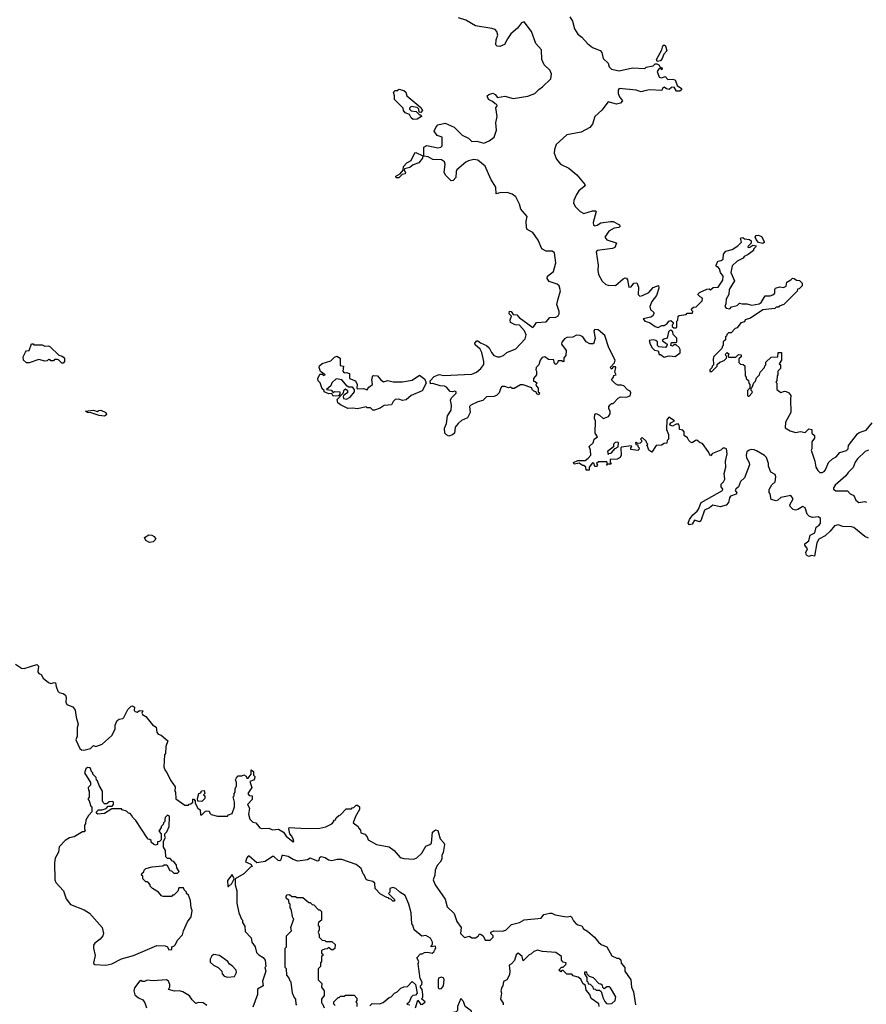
# Model space of a CAD drawing. Extents: x 2640764 to 2777785, y 718840 to 815082.
# Tile 99 of 148: x 2712898 to 2719857, y 789984 to 798071. Entities that reach past the tile are written whole.
import ezdxf

# ---------------------------------------------------------------- set-up
doc = ezdxf.new("R2010")
doc.units = 0

msp = doc.modelspace()

# ---------------------------------------------------------------- linework, layer by layer
at = {"layer": '0CON10XD'}
for points in [[(2717419.1, 798095), (2717440.5, 798060.5), (2717459.1, 797995), (2717485, 797952.5), (2717518.8, 797928.8), (2717565.6, 797875), (2717605, 797843.8), (2717669.5, 797819.5), (2717682, 797802), (2717695, 797753.3), (2717734, 797715), (2717743.1, 797685), (2717761.2, 797665), (2717825, 797652), (2717935, 797676.7), (2718035, 797670), (2718048.3, 797681.7), (2718105, 797693.3), (2718121.7, 797708.3), (2718135, 797710), (2718150, 797700), (2718161.7, 797681.7), (2718180, 797675), (2718175, 797660), (2718168.3, 797668.3), (2718155, 797670), (2718138.8, 797645), (2718155, 797600), (2718173, 797593), (2718203.3, 797603.3), (2718225, 797580), (2718265, 797582.5), (2718286.4, 797576.4), (2718301.7, 797531.7), (2718337.5, 797505), (2718337.5, 797495), (2718325, 797483.8), (2718297.5, 797485), (2718277.5, 797517.5), (2718255, 797513.8), (2718235, 797497.5), (2718213.5, 797503.5), (2718195, 797517.5), (2718185, 797512.5), (2718175, 797490), (2718075.8, 797494.2), (2718035, 797485.7), (2718005, 797480), (2717965, 797492.5), (2717825, 797505.7), (2717817, 797493), (2717817.5, 797465), (2717827.7, 797437.7), (2717852.5, 797405), (2717837.5, 797385), (2717802.7, 797377.3), (2717734.7, 797395.3), (2717683.2, 797326.8), (2717626.4, 797275), (2717605.9, 797214.1), (2717584.8, 797185.2), (2717513, 797147), (2717394.3, 797125), (2717308.8, 797045), (2717294.6, 797005), (2717291.5, 796975), (2717310, 796925), (2717342.9, 796885), (2717412.6, 796852.6), (2717478.1, 796798.1), (2717545.8, 796715.8), (2717538.9, 796701.1), (2717494.4, 796665), (2717474.5, 796635), (2717453.5, 796585), (2717451.1, 796565), (2717465.8, 796535), (2717505.7, 796495), (2717535, 796479.4), (2717605, 796502.5), (2717632.5, 796502.5), (2717636.7, 796495), (2717612.2, 796405), (2717614.5, 796384.5), (2717625, 796378), (2717645, 796382.9), (2717675, 796401.9), (2717755, 796414), (2717775, 796413.8), (2717827.5, 796385), (2717832.5, 796375), (2717822.5, 796365), (2717785, 796358), (2717741.2, 796335), (2717706.7, 796285), (2717725, 796264.2), (2717799.3, 796239.3), (2717802.5, 796235), (2717790, 796200), (2717769.4, 796190.6), (2717645, 796176), (2717636.2, 796165), (2717651.9, 796055), (2717648.9, 796015), (2717655, 795977.5), (2717685, 795924.2), (2717715.6, 795895.6), (2717735, 795889.4), (2717795, 795887.5), (2717857.7, 795942.3), (2717875, 795950), (2717885, 795947.5), (2717893.3, 795935), (2717905, 795873.3), (2717925, 795876.7), (2717945, 795906.7), (2717970.7, 795910.7), (2717983.9, 795873.9), (2717981.2, 795815)], [(2719663, 793907), (2719625, 793922.5), (2719595, 793912.5), (2719560, 793870), (2719517.1, 793832.9), (2719467.5, 793805), (2719451.2, 793775), (2719430, 793665), (2719405, 793670), (2719385, 793662.5), (2719365, 793672.5), (2719360, 793695), (2719372.5, 793725), (2719350, 793755), (2719352.5, 793765), (2719385, 793790), (2719395, 793836.7), (2719433.3, 793856.7), (2719445, 793902.5), (2719469.7, 793920.3), (2719478.8, 793935), (2719481.2, 793975), (2719465, 793987.1), (2719415, 793982.5), (2719389.3, 793989.3), (2719370.6, 794010.6), (2719355, 794062.5), (2719335, 794073.3), (2719295, 794048.8), (2719275, 794042.5), (2719255, 794047.5), (2719231.7, 794071.7), (2719227.5, 794085), (2719256.2, 794135), (2719235, 794163.8), (2719153.6, 794146.4), (2719130, 794125), (2719115, 794120), (2719075, 794130), (2719067, 794177), (2719058.3, 794188.3), (2719058.3, 794211.7), (2719080.7, 794249.3), (2719107.5, 794275), (2719113.3, 794315), (2719106.4, 794336.4), (2719072.5, 794355), (2719052.5, 794405), (2719052.5, 794425), (2719036.2, 794475), (2719020.5, 794490.5), (2718955, 794528.8), (2718935, 794538.8), (2718915, 794540), (2718895, 794536.2), (2718875, 794522.5), (2718868.8, 794495), (2718871.7, 794471.7), (2718893.3, 794435), (2718896.7, 794415), (2718855, 794307.5), (2718821.2, 794278.8), (2718805.8, 794234.2), (2718783.3, 794215), (2718780, 794205), (2718793.3, 794185), (2718787.5, 794175), (2718741.7, 794158.3), (2718732, 794145), (2718723.3, 794105), (2718706.1, 794083.9), (2718655, 794068.8), (2718595, 794083.8), (2718568.3, 794061.7), (2718528, 794042), (2718496.4, 793953.6), (2718485, 793947.5), (2718445, 793960), (2718425, 793927.5), (2718403, 793923), (2718392.5, 793935), (2718403.3, 793965), (2718430, 794005), (2718465.9, 794034.1), (2718478.3, 794051.7), (2718500, 794105), (2718673.3, 794205), (2718676.7, 794215), (2718663.3, 794235), (2718662.5, 794255), (2718683.6, 794276.4), (2718693, 794297), (2718687, 794343), (2718703.3, 794395), (2718698, 794445), (2718713.8, 794505), (2718707.5, 794545), (2718695, 794552.5), (2718678.3, 794551.7), (2718660, 794535), (2718593, 794507), (2718575, 794490), (2718557.5, 794525), (2718509.3, 794589.3), (2718490, 794595), (2718465, 794616.7), (2718453.9, 794616.1), (2718425, 794596.7), (2718411.7, 794601.7), (2718397.5, 794615), (2718387.5, 794637.5), (2718360, 794655), (2718360, 794685), (2718348.3, 794698.3), (2718320, 794705), (2718322.5, 794725), (2718315, 794750), (2718295, 794750), (2718263, 794733), (2718245, 794740), (2718242.5, 794747.5), (2718250.7, 794759.3), (2718280, 794775), (2718232.5, 794807.5), (2718217.5, 794785), (2718213.8, 794705), (2718230, 794665), (2718230, 794625), (2718220, 794615), (2718218.3, 794591.7), (2718195, 794590), (2718173, 794577), (2718130, 794575), (2718095, 794520), (2718070, 794535), (2718058.3, 794568.3), (2718050, 794575), (2718060, 794585), (2718051.7, 794591.7), (2718048.3, 794608.3), (2718015, 794640), (2718000, 794625), (2718008.3, 794618.3), (2718010, 794605), (2717998.3, 794591.7), (2717975, 794590), (2717965, 794600), (2717960, 794595), (2717961.7, 794581.7), (2717978.3, 794578.3), (2717980, 794565), (2717990, 794555), (2717988.3, 794541.7), (2717978.3, 794531.7), (2717921.7, 794541.7), (2717920, 794555), (2717930, 794565), (2717925, 794570), (2717845, 794560), (2717840, 794555), (2717842.5, 794495), (2717832.5, 794475), (2717808.3, 794461.7), (2717751.7, 794458.3), (2717750, 794435), (2717758.3, 794421.7), (2717730, 794420), (2717725, 794410), (2717720, 794415), (2717730, 794420), (2717725, 794440), (2717655, 794440), (2717640, 794425), (2717648.3, 794411.7), (2717638.3, 794401.7), (2717625, 794400), (2717618.3, 794428.3), (2717605, 794430), (2717580, 794395), (2717578.3, 794371.7), (2717555, 794370), (2717550, 794395), (2717535, 794410), (2717525, 794410), (2717497.5, 794427.5), (2717455, 794420), (2717450, 794435), (2717485, 794450), (2717545, 794450), (2717571.7, 794468.3), (2717592.5, 794495), (2717590, 794535), (2717580, 794565), (2717612.5, 794595), (2717620, 794625), (2717647.5, 794645), (2717627.5, 794675), (2717630, 794775), (2717622.5, 794795), (2717625, 794830), (2717635, 794837.5), (2717665, 794823.3), (2717695, 794796.7), (2717725, 794806.7), (2717737.7, 794812.3), (2717750, 794835), (2717752.5, 794855), (2717740, 794875), (2717740, 794895), (2717751.7, 794908.3), (2717761.7, 794918.3), (2717775, 794920), (2717817, 794963), (2717835, 794972.5), (2717885, 794970), (2717917, 794983), (2717922.5, 795005), (2717915, 795020), (2717895, 795030), (2717865, 795062.5), (2717845, 795070), (2717815, 795070), (2717795, 795080), (2717761.7, 795111.7), (2717780, 795135), (2717781.7, 795148.3), (2717800, 795155), (2717790, 795175), (2717796.7, 795215), (2717795, 795220), (2717775, 795220), (2717765, 795200), (2717750, 795215), (2717786.1, 795253.9), (2717793.3, 795275), (2717740.6, 795375), (2717707.1, 795477.1), (2717652.5, 795525), (2717625, 795526.2), (2717616.7, 795515), (2717628, 795452), (2717615, 795410), (2717585, 795410), (2717553.9, 795423.9), (2717525.9, 795465.9), (2717505, 795477.5), (2717475, 795478.6), (2717445, 795462.9), (2717395, 795460), (2717375, 795450), (2717355, 795423.3), (2717350, 795405), (2717390, 795355), (2717387, 795313), (2717370, 795295), (2717370, 795265), (2717365, 795260), (2717355, 795270), (2717325, 795270), (2717318.3, 795251.7), (2717305, 795240), (2717290, 795255), (2717287, 795277), (2717245, 795280), (2717215, 795301.2), (2717192.5, 795297.5), (2717176, 795275), (2717163.8, 795236.2), (2717143.3, 795215), (2717140, 795195), (2717146.7, 795185), (2717146, 795154), (2717120, 795125), (2717121.7, 795101.7), (2717135, 795100), (2717150, 795085), (2717140, 795075), (2717145, 795060), (2717160, 795045), (2717160, 795015), (2717170, 795005), (2717165, 794990), (2717150, 794995), (2717140, 795015), (2717125, 795020), (2717110, 795035), (2717108.3, 795048.3), (2717035, 795073.3), (2717015, 795072.5), (2716963, 795043), (2716945, 795042.5), (2716931.7, 795051.7), (2716915, 795047.5), (2716885, 795057.5), (2716862.3, 795057.7), (2716852.3, 795047.7), (2716840, 795005), (2716816.1, 794983.9), (2716795, 794976.7), (2716735, 794972.5), (2716705, 794942.5), (2716665, 794933.3), (2716605, 794906.2), (2716596.2, 794895), (2716600, 794845), (2716578.8, 794801.2), (2716530.3, 794779.7), (2716501.2, 794755), (2716478, 794725), (2716471.2, 794675), (2716455, 794660), (2716425, 794651.2), (2716405, 794661.2), (2716393.8, 794675), (2716388.8, 794715), (2716407.5, 794755), (2716413.3, 794816.7), (2716443.3, 794865), (2716448, 794905), (2716440, 794945), (2716448, 794965), (2716485, 795002.5), (2716486.7, 795015), (2716475, 795020), (2716455, 795013.8), (2716435, 795018), (2716405, 795052), (2716389.7, 795059.7), (2716355, 795062.5), (2716295, 795082.5), (2716275, 795080), (2716272.5, 795105), (2716305, 795141.2), (2716345, 795156), (2716385, 795149.2), (2716555, 795155.8), (2716615, 795160), (2716653.3, 795175), (2716688.8, 795205), (2716711.7, 795238.3), (2716712.9, 795265), (2716697.3, 795337.3), (2716683.3, 795365), (2716640.7, 795400.7), (2716640, 795415), (2716655, 795432.5), (2716665, 795432.5), (2716686.2, 795416.2), (2716735.8, 795395.8), (2716756.2, 795375), (2716775, 795336.7), (2716795, 795313.8), (2716825, 795302.5), (2716845, 795302), (2716875, 795312), (2716902.4, 795337.6), (2716975, 795367.8), (2717051.4, 795448.6), (2717061.7, 795481.7), (2717046.9, 795516.9), (2717005, 795562.5), (2716970, 795565), (2716931.2, 795585), (2716928.8, 795605), (2716940, 795635), (2716920, 795655), (2716924, 795676), (2716937.5, 795675), (2716955, 795650), (2716985, 795647.5), (2717003.9, 795623.9), (2717115, 795543.8), (2717125, 795550), (2717146.1, 795583.9), (2717225, 795590.8), (2717255, 795626), (2717305, 795628.1), (2717325, 795640), (2717332.9, 795655), (2717331.9, 795675), (2717313.1, 795733.1), (2717325, 795777.5), (2717343.3, 795845), (2717331.9, 795885), (2717315, 795899.5), (2717250.3, 795920.3), (2717233.8, 795945), (2717237.5, 795965), (2717285, 796003.8), (2717295, 796033.3), (2717303.5, 796075), (2717292.5, 796155), (2717275, 796170.5), (2717225, 796169.5), (2717188.9, 796188.9), (2717159.6, 796259.6), (2717115, 796322), (2717069.1, 796349.1), (2717063.3, 796365), (2717062.2, 796415), (2717070, 796455), (2717016, 796516), (2717005.4, 796555), (2716975.7, 796615.7), (2716945, 796638.2), (2716905, 796651.9), (2716845, 796649.5), (2716815, 796640), (2716811.5, 796695), (2716770.7, 796760.7), (2716725, 796868.6), (2716665, 796917.5), (2716631.7, 796921.7), (2716587.3, 796912.7), (2716565, 796902.2), (2716492.2, 796837.8), (2716485.8, 796825), (2716483.3, 796775), (2716460.7, 796749.3), (2716445, 796747.5), (2716401.5, 796791.5), (2716388, 796815), (2716394.2, 796885), (2716389.2, 796905), (2716365, 796921.5), (2716295, 796923.5), (2716255, 796944.4), (2716220.7, 796950.7), (2716220, 797025), (2716245, 797037.5), (2716335, 797017.5), (2716360, 797025), (2716370, 797035), (2716370, 797105), (2716330, 797120), (2716305.8, 797155), (2716317.5, 797185), (2716335, 797208), (2716395, 797222.5), (2716468.3, 797188.3), (2716535, 797122.5), (2716586.9, 797096.9), (2716615, 797071.1), (2716655, 797072.5), (2716712.6, 797057.4), (2716756.2, 797075), (2716796.7, 797105), (2716818.2, 797165), (2716811.5, 797225), (2716822.2, 797275), (2716812.3, 797347.7), (2716822.5, 797365), (2716820, 797375), (2716805, 797380), (2716785, 797400), (2716750, 797415), (2716740, 797445), (2716753, 797457), (2716786.4, 797466.4), (2716805, 797457.5), (2716825, 797432.5), (2716885, 797442.7), (2716955, 797423.2), (2717075, 797442.1), (2717131.9, 797465), (2717165, 797498.9), (2717195, 797519.4), (2717262.5, 797585), (2717270, 797625), (2717259.1, 797655), (2717209.7, 797699.7), (2717189.1, 797745), (2717187.1, 797825), (2717140.6, 797875), (2717105, 797972.9), (2717045, 798052.5), (2717021.4, 798045), (2716989.1, 798000.9), (2716936.2, 797955), (2716906.7, 797915), (2716883, 797867), (2716845, 797850), (2716823, 797853), (2716812.5, 797865), (2716813.6, 797906.4), (2716827.5, 797945), (2716820, 797975), (2716805, 797991.9), (2716778.9, 797998.9)], [(2716778.9, 797998.9), (2716645, 798020.8), (2716565, 798068.1), (2716505, 798085.8)], [(2718137.5, 797727.5), (2718133.3, 797745), (2718176.7, 797823.3), (2718183.5, 797856.5), (2718195, 797864), (2718206, 797856), (2718217.5, 797815), (2718191.7, 797788.3), (2718178.8, 797751.2), (2718165, 797732.5), (2718137.5, 797727.5)], [(2716132.3, 797252.3), (2716116.4, 797266.4), (2716103, 797293), (2716067, 797307), (2716052.5, 797325), (2716050, 797345), (2715980, 797415), (2715980, 797445), (2715970, 797475), (2715985, 797490), (2716005, 797490), (2716015, 797500), (2716055, 797490), (2716072.5, 797475), (2716080, 797445), (2716195, 797350), (2716210, 797325), (2716195, 797310), (2716181.7, 797311.7), (2716180, 797335), (2716165, 797350), (2716117, 797357), (2716103.3, 797345), (2716102.5, 797335), (2716115, 797322.5), (2716157, 797317), (2716185, 797290), (2716195, 797290), (2716200, 797275), (2716165, 797254), (2716132.3, 797252.3)], [(2715991.7, 796771.7), (2715990, 796785), (2716024.1, 796805.9), (2716050, 796835), (2716054, 796865), (2716080, 796895), (2716116, 796914), (2716145, 796977.5), (2716155, 796980), (2716212.5, 796952.5), (2716209.2, 796935), (2716178, 796895), (2716132, 796878), (2716105, 796856.7), (2716060, 796845), (2716057.5, 796835), (2716070, 796815), (2716066.2, 796805), (2716041.7, 796798.3), (2716015, 796772), (2715991.7, 796771.7)], [(2717981.2, 795815), (2717995, 795800), (2718017.5, 795805), (2718069.2, 795830.8), (2718105, 795872.5), (2718148.3, 795888.3), (2718152.5, 795865), (2718132.5, 795805), (2718094.2, 795755.8), (2718076.7, 795715), (2718081.7, 795691.7), (2718110, 795665), (2718110, 795655), (2718100, 795635), (2718085, 795626.7), (2718022.5, 795615), (2718037.5, 795595), (2718075, 795583.8), (2718121.7, 795551.7), (2718145, 795543.8), (2718175, 795560), (2718195, 795560), (2718220, 795575), (2718232.5, 795595), (2718249.3, 795599.3), (2718270, 795585), (2718268.3, 795571.7), (2718260, 795565), (2718261.7, 795551.7), (2718275, 795540), (2718295, 795540), (2718300, 795545), (2718300, 795595), (2718307, 795603), (2718310, 795635), (2718318.3, 795641.7), (2718375, 795650), (2718385, 795660), (2718428.3, 795661.7), (2718430, 795675), (2718421.7, 795681.7), (2718420, 795695), (2718435, 795710), (2718458.3, 795711.7), (2718508.3, 795761.7), (2718510, 795785), (2718490, 795795), (2718473, 795813), (2718475, 795820), (2718485, 795830), (2718545, 795857.5), (2718565, 795860), (2718575, 795852.5), (2718598.3, 795871.7), (2718640, 795875), (2718678.3, 795931.7), (2718680, 795965), (2718657.5, 795995), (2718650, 796025), (2718635, 796040), (2718625, 796040), (2718622.5, 796055), (2718635, 796087.5), (2718665, 796092.5), (2718680, 796105), (2718683.3, 796145), (2718700.7, 796169.3), (2718755, 796182.5), (2718800, 796215), (2718830, 796245), (2718823, 796277), (2718841.7, 796281.7), (2718855, 796270), (2718897, 796267), (2718910, 796255), (2718910, 796235), (2718881.7, 796208.3), (2718885, 796200), (2718898.3, 796201.7), (2718925, 796220), (2718950, 796215), (2718947, 796203), (2718930, 796185), (2718930, 796175), (2718885, 796142.5), (2718853.6, 796126.4), (2718845, 796112.5), (2718795, 796087.5), (2718755, 796050), (2718742.5, 795995), (2718772.5, 795925), (2718730, 795855), (2718727.5, 795815), (2718703.6, 795776.4), (2718703, 795737), (2718693.3, 795715), (2718705, 795702.5), (2718735, 795697.5), (2718748.3, 795711.7), (2718795, 795723.3), (2718815, 795742.5), (2718836.4, 795736.4), (2718875, 795737.5), (2718915.9, 795725.9), (2718975, 795736), (2718991.7, 795748.3), (2719025, 795802.5), (2719065.8, 795804.2), (2719088.3, 795811.7), (2719103.8, 795825), (2719104, 795855), (2719111.2, 795865), (2719145, 795876.7), (2719175, 795872.5), (2719196.7, 795883.3), (2719203.8, 795915), (2719236.7, 795933.3), (2719250.7, 795949.3), (2719265, 795946.7), (2719283, 795933), (2719308.3, 795928.3), (2719328.3, 795908.3), (2719330, 795885), (2719305, 795860), (2719291.7, 795858.3), (2719288.3, 795841.7), (2719178.3, 795731.7), (2719141.7, 795718.3), (2719135, 795710), (2719115, 795710), (2719105, 795700), (2719005, 795686.7), (2718905, 795620), (2718860, 795605), (2718855, 795590), (2718825, 795580), (2718795, 795540), (2718780, 795535), (2718745, 795500), (2718725, 795500), (2718710, 795485), (2718708.3, 795471.7), (2718700, 795465), (2718698.3, 795441.7), (2718680, 795425), (2718680, 795395), (2718675, 795390), (2718668.3, 795371.7), (2718602.5, 795305), (2718597.5, 795285), (2718600, 795235), (2718590, 795225), (2718588.3, 795211.7), (2718570, 795195), (2718571.7, 795181.7), (2718588.3, 795181.7), (2718630, 795225), (2718631.7, 795238.3), (2718651.7, 795258.3), (2718688.3, 795271.7), (2718708.3, 795291.7), (2718710, 795305), (2718701.7, 795311.7), (2718700, 795325), (2718711.7, 795338.3), (2718730, 795325), (2718720, 795315), (2718725, 795300), (2718785, 795300), (2718805, 795320), (2718828.3, 795318.3), (2718828.3, 795301.7), (2718810, 795285), (2718810, 795255), (2718821.7, 795241.7), (2718845, 795240), (2718858.3, 795228.3), (2718860, 795145), (2718870, 795135), (2718870, 795125), (2718888.3, 795108.3), (2718890, 795085), (2718900, 795075), (2718900, 795045), (2718880, 795025), (2718880, 794985), (2718885, 794980), (2718895, 794980), (2718917, 795003), (2718920, 795015), (2718910, 795025), (2718910, 795045), (2718918.3, 795051.7), (2718931.7, 795088.3), (2718947, 795103), (2718955, 795130), (2718980, 795155), (2718983, 795177), (2719020, 795215), (2719021.7, 795228.3), (2719030, 795235), (2719031.7, 795258.3), (2719075, 795300), (2719128.3, 795301.7), (2719131.7, 795338.3), (2719158.3, 795338.3), (2719160, 795275), (2719140, 795245), (2719150, 795235), (2719150, 795205), (2719130, 795185), (2719130, 795155), (2719123, 795147), (2719120, 795105), (2719112.5, 795095), (2719120, 795085), (2719120, 795035), (2719155, 795010), (2719185, 795020), (2719197, 795017), (2719220, 795005), (2719237.5, 794985), (2719232.5, 794955), (2719237.5, 794845), (2719193.3, 794765), (2719188.3, 794718.3), (2719230, 794695), (2719275, 794680), (2719315, 794690), (2719355, 794680), (2719385, 794710), (2719410, 794705), (2719410, 794675), (2719430, 794655), (2719430, 794635), (2719410, 794605), (2719410, 794545), (2719402.5, 794535), (2719432.5, 794445), (2719442.5, 794395), (2719457, 794367), (2719475, 794352.5), (2719495, 794352.5), (2719509.3, 794360.7), (2719522.5, 794375), (2719547, 794433), (2719580, 794465), (2719609.3, 794480.7), (2719640, 794515), (2719695, 794532.5), (2719707.5, 794545), (2719710, 794575), (2719785, 794670), (2719798.3, 794681.7), (2719855, 794700), (2719905, 794760)], [(2719005, 796232.5), (2718971.7, 796241.7), (2718950, 796265), (2718942.5, 796285), (2718951.7, 796298.3), (2718971.7, 796301.7), (2718995, 796290), (2719020, 796245), (2719005, 796232.5)], [(2718195, 795300), (2718235, 795310), (2718285, 795303.8), (2718327.5, 795335), (2718327, 795363), (2718319.3, 795379.3), (2718295, 795400), (2718275, 795400), (2718265, 795390), (2718250, 795395), (2718255, 795420), (2718295, 795420), (2718300, 795425), (2718300, 795455), (2718270, 795485), (2718267.5, 795507.5), (2718258.3, 795518.3), (2718245, 795520), (2718231.7, 795508.3), (2718220, 795455), (2718191.7, 795448.3), (2718180, 795435), (2718220, 795405), (2718218.3, 795391.7), (2718205, 795380), (2718150, 795385), (2718140, 795395), (2718140, 795425), (2718127, 795437), (2718105, 795442.5), (2718073, 795437), (2718080, 795405), (2718097.5, 795375), (2718115, 795357.5), (2718145, 795350), (2718155, 795320), (2718165, 795320), (2718195, 795300)], [(2713255, 795250), (2713245, 795250), (2713216.4, 795276.4), (2713205, 795280), (2713185, 795280), (2713175, 795270), (2713155, 795270), (2713148.3, 795278.3), (2713135, 795280), (2713125, 795270), (2713105, 795267.5), (2713055, 795280), (2712976.4, 795253.6), (2712955, 795253.8), (2712928.8, 795275), (2712927, 795303), (2712945, 795340), (2712955, 795350), (2712977, 795353), (2712995, 795410), (2713008.3, 795408.3), (2713015, 795400), (2713081.7, 795401.7), (2713105, 795390), (2713135, 795392.5), (2713145, 795387.5), (2713220, 795315), (2713247.5, 795307.5), (2713258.3, 795298.3), (2713267, 795287), (2713267.5, 795265), (2713255, 795250)], [(2715815, 794863.3), (2715800, 794865), (2715781.7, 794881.7), (2715755, 794882.5), (2715745, 794890), (2715675, 794873.8), (2715635, 794880), (2715595, 794877.5), (2715535, 794906.7), (2715513.3, 794925), (2715508.3, 794951.7), (2715557.5, 795002.5), (2715565, 795030), (2715575, 795040), (2715592.5, 795025), (2715592.5, 795005), (2715561.7, 794988.3), (2715557.5, 794975), (2715560.7, 794960.7), (2715585, 794953.3), (2715615, 794970), (2715650, 795015), (2715650, 795035), (2715632.5, 795052.5), (2715603.3, 795053.3), (2715590, 795060), (2715545, 795112.5), (2715498.3, 795121.7), (2715462.5, 795087.5), (2715456.4, 795063.6), (2715420, 795035), (2715457, 795027), (2715475, 795010), (2715485, 795017.5), (2715530, 795015), (2715530, 794995), (2715518.3, 794981.7), (2715475, 794980), (2715465, 795000), (2715438.3, 794998.3), (2715400, 795015), (2715400, 795025), (2715385, 795040), (2715368.8, 795088.8), (2715352.5, 795105), (2715347.5, 795125), (2715365, 795160), (2715385, 795160), (2715395, 795150), (2715410, 795155), (2715371.7, 795181.7), (2715360, 795215), (2715361.7, 795228.3), (2715383, 795247), (2715455, 795270), (2715485, 795300), (2715505, 795307.5), (2715531.7, 795291.7), (2715531.7, 795231.7), (2715560, 795225), (2715553, 795183), (2715565, 795170), (2715585, 795172.5), (2715610, 795165), (2715610, 795125), (2715657.5, 795105), (2715672.5, 795075), (2715670, 795045), (2715675, 795040), (2715725, 795042.5), (2715755, 795030), (2715768.3, 795051.7), (2715797.5, 795075), (2715793.8, 795115), (2715800, 795145), (2715805, 795150), (2715840, 795145), (2715862.5, 795115), (2715887, 795097), (2715925, 795106.7), (2715967, 795097), (2716045, 795097.5), (2716125, 795110), (2716185, 795152.5), (2716227.9, 795117.9), (2716240, 795085), (2716207.1, 795022.9), (2716116.4, 794983.6), (2716075, 794947.5), (2716045, 794943.3), (2716013, 794953), (2715985, 794952.5), (2715967.5, 794935), (2715955, 794907.5), (2715895, 794902.5), (2715860.7, 794879.3), (2715815, 794863.3)], [(2713595, 794814.4), (2713550.6, 794820.6), (2713485, 794842), (2713455, 794844.3), (2713440, 794855), (2713505, 794864), (2713535, 794853.3), (2713547.7, 794862.3), (2713565, 794864.2), (2713606, 794845), (2713612, 794825), (2713595, 794814.4)], [(2717735, 794500), (2717741.7, 794508.3), (2717758.3, 794511.7), (2717791.7, 794548.3), (2717818.3, 794561.7), (2717820, 794595), (2717815, 794600), (2717791.7, 794598.3), (2717780, 794585), (2717778.3, 794561.7), (2717730, 794525), (2717735, 794500)], [(2719875.6, 794534.4), (2719847.5, 794525), (2719783.3, 794465), (2719764.1, 794435.9), (2719748.3, 794391.7), (2719707, 794353), (2719687.5, 794325), (2719601.7, 794248.3), (2719586.7, 794225), (2719587.5, 794215), (2719605, 794202), (2719701.7, 794201.7), (2719725, 794177.5), (2719753, 794163), (2719770, 794125), (2719795, 794106.2), (2719845, 794112.5), (2719858.3, 794108.3)], [(2719875, 793813.3), (2719845, 793826.2), (2719755, 793898.8), (2719735, 793906.7), (2719663, 793907)], [(2713965, 793777.5), (2713935, 793792.5), (2713923, 793817), (2713960.7, 793839.3), (2713985, 793836.2), (2714003.3, 793825), (2714016.7, 793805), (2713995, 793783.3), (2713965, 793777.5)], [(2712865, 792776.7), (2712914.1, 792744.1), (2712935, 792743.3), (2713040, 792775), (2713051.7, 792761.7), (2713047.5, 792715), (2713055, 792700), (2713075, 792692.5), (2713091.7, 792661.7), (2713135, 792626.7), (2713155, 792620), (2713185, 792627.5), (2713193, 792623), (2713196.7, 792595), (2713212.5, 792555), (2713222.5, 792545), (2713255.8, 792535.8), (2713275, 792522.5), (2713281.2, 792505), (2713276.7, 792465), (2713285, 792447.5), (2713335, 792427.5), (2713355, 792400), (2713361.7, 792341.7), (2713377.5, 792285), (2713370, 792255), (2713370, 792185), (2713360, 792155), (2713392.5, 792085), (2713405, 792074), (2713425, 792071.2), (2713480, 792085), (2713505, 792110), (2713525, 792100), (2713575, 792120), (2713655, 792191.2), (2713682.5, 792245), (2713684, 792276), (2713700, 792315), (2713715, 792326.7), (2713745, 792331.2), (2713755, 792338.8), (2713786.2, 792405), (2713815, 792432.5), (2713826.4, 792436.4), (2713842.5, 792425), (2713838.3, 792398.3), (2713848.3, 792388.3), (2713865, 792382.5), (2713883.6, 792396.4), (2713910, 792395), (2713902.5, 792375), (2713907.5, 792365), (2713935, 792348), (2713988.8, 792278.8), (2714019.2, 792259.2), (2714025, 792220), (2714035, 792202.5), (2714060, 792195), (2714116.7, 792146.7), (2714098.3, 792101.7), (2714097.5, 792045), (2714088.3, 792031.7), (2714082.5, 791935), (2714092.5, 791905), (2714108.3, 791888.3), (2714137.5, 791825), (2714175, 791770), (2714172.5, 791735), (2714180, 791725), (2714181.7, 791671.7), (2714255, 791620), (2714285, 791620), (2714291.7, 791628.3), (2714305, 791630), (2714320, 791645), (2714321.7, 791668.3), (2714328.3, 791668.3), (2714340, 791655), (2714340, 791635), (2714362.5, 791595), (2714381.7, 791581.7), (2714385, 791540), (2714395, 791540), (2714425, 791570), (2714435, 791572.5), (2714455, 791570), (2714460, 791555), (2714473, 791543), (2714525, 791530), (2714605, 791530), (2714615, 791540), (2714645, 791550), (2714662.5, 791605), (2714662.5, 791645), (2714652.5, 791687.5), (2714660, 791695), (2714660, 791715), (2714670, 791725), (2714670, 791755), (2714680, 791775), (2714680, 791805), (2714673, 791827), (2714680, 791845), (2714695, 791860), (2714725, 791860), (2714741.7, 791868.3), (2714758.3, 791858.3), (2714765, 791840), (2714775, 791840), (2714800, 791875), (2714801.7, 791908.3), (2714820, 791895), (2714820, 791865), (2714830, 791855), (2714827.5, 791835), (2714820, 791825), (2714790, 791815), (2714806.2, 791765), (2714772.5, 791715), (2714785, 791700), (2714810, 791695), (2714810, 791665), (2714770, 791625), (2714787.5, 791595), (2714777.5, 791545), (2714790, 791505), (2714815, 791480), (2714840, 791475), (2714873, 791433), (2714885, 791427.5), (2714945, 791430), (2714975, 791417.5), (2715025, 791422.5), (2715067.4, 791397.4), (2715087.5, 791365), (2715145, 791317.5), (2715150, 791320), (2715149.2, 791335), (2715136, 791365), (2715119.2, 791385), (2715110, 791425), (2715113, 791437), (2715255, 791427.5), (2715365, 791430), (2715415, 791442.5), (2715463, 791467), (2715480, 791485), (2715480, 791495), (2715495, 791500), (2715500, 791515), (2715520, 791535), (2715535, 791540), (2715581.7, 791588.3), (2715625, 791590), (2715631.7, 791598.3), (2715645, 791600), (2715665, 791620), (2715675, 791620), (2715690, 791605), (2715690, 791585), (2715657.5, 791525), (2715640, 791475), (2715680, 791445), (2715683, 791433), (2715700, 791415), (2715701.7, 791391.7), (2715735, 791380), (2715755, 791360), (2715763.6, 791333.6), (2715830, 791295), (2715935, 791277.5), (2715975.7, 791245.7), (2716025, 791190), (2716055, 791182), (2716136.7, 791176.7), (2716163.6, 791186.4), (2716202.5, 791225), (2716237, 791283), (2716270, 791295), (2716283, 791307), (2716291.7, 791398.3), (2716315, 791417.5), (2716335, 791410), (2716353, 791343), (2716385, 791310), (2716390, 791295), (2716379.3, 791230.7), (2716367.5, 791205), (2716367.5, 791175), (2716355, 791150), (2716330, 791125), (2716312.5, 791085), (2716311.2, 791045), (2716296.7, 791005), (2716313.8, 790965), (2716396.1, 790846.1), (2716412.5, 790785), (2716468.3, 790728.3), (2716491.2, 790665), (2716526.2, 790615), (2716522.5, 790565), (2716555, 790532.5), (2716595, 790542.5), (2716615, 790530), (2716645, 790530), (2716666.4, 790543.6), (2716675, 790560), (2716685, 790560), (2716706.4, 790546.4), (2716725, 790510), (2716765, 790510), (2716790, 790535), (2716790, 790545), (2716770, 790565), (2716770, 790575), (2716795, 790586.7), (2716865, 790583.3), (2716895, 790593.3), (2716941.7, 790638.3), (2717005, 790656.2), (2717045, 790678.8), (2717185, 790692.5), (2717205, 790720), (2717255, 790732.5), (2717271.7, 790731.7), (2717298.3, 790718.3), (2717375, 790706), (2717398, 790702), (2717425, 790707.5), (2717433, 790703), (2717449.3, 790669.3), (2717468.3, 790648.3), (2717485, 790636.2), (2717517.3, 790627.3), (2717532.5, 790602.5), (2717565, 790584), (2717623.9, 790533.9), (2717655, 790493.3), (2717677.5, 790475), (2717723.3, 790455), (2717765, 790382.5), (2717805, 790362.5), (2717821.7, 790361.7), (2717838.3, 790348.3), (2717841.7, 790321.7), (2717872.5, 790285), (2717872.5, 790255), (2717920, 790185), (2717928, 790125), (2717944, 790085), (2717958.3, 789978.3)], [(2713605, 790304.2), (2713655, 790316.7), (2713734.2, 790355.8), (2713832.5, 790385), (2714025, 790467.5), (2714095, 790463.3), (2714112.5, 790455), (2714125, 790430), (2714150, 790435), (2714150, 790455), (2714165, 790460), (2714180, 790475), (2714195, 790510), (2714237.5, 790555), (2714243.6, 790586.4), (2714278.3, 790661.7), (2714307, 790703), (2714316.7, 790755), (2714307.5, 790775), (2714302.5, 790835), (2714285, 790880), (2714270, 790895), (2714270, 790905), (2714250, 790925), (2714245, 790940), (2714205, 790940), (2714198.3, 790911.7), (2714165, 790880), (2714155, 790880), (2714145, 790870), (2714078.3, 790868.3), (2714063.6, 790873.6), (2714040, 790905), (2713990, 790935), (2713970, 790955), (2713970, 790965), (2713958.3, 790978.3), (2713945, 790990), (2713935, 790990), (2713910, 791015), (2713910, 791035), (2713900, 791045), (2713901.7, 791058.3), (2713918.3, 791071.7), (2713920, 791085), (2713935, 791100), (2713988.3, 791111.7), (2714075, 791120), (2714085, 791130), (2714108.3, 791128.3), (2714133.3, 791083.3), (2714145, 791080), (2714165, 791060), (2714195, 791060), (2714210, 791075), (2714190, 791105), (2714187, 791127), (2714166.4, 791156.4), (2714155, 791160), (2714135, 791180), (2714111.7, 791181.7), (2714100, 791195), (2714097, 791247), (2714080, 791275), (2714080, 791325), (2714097.5, 791355), (2714090, 791365), (2714090, 791385), (2714108.3, 791401.7), (2714127, 791443), (2714130, 791525), (2714111.7, 791538.3), (2714093, 791517), (2714090, 791505), (2714090, 791485), (2714080, 791475), (2714078.3, 791461.7), (2714060, 791445), (2714060, 791435), (2714042.5, 791405), (2714060, 791385), (2714060, 791335), (2714048.3, 791321.7), (2714031.7, 791318.3), (2714030, 791295), (2714015, 791290), (2714000, 791295), (2713980, 791315), (2713978.3, 791328.3), (2713968.3, 791338.3), (2713955, 791340), (2713945, 791350), (2713853, 791493), (2713825, 791520), (2713820, 791535), (2713805, 791550), (2713793, 791553), (2713775, 791570), (2713741.7, 791581.7), (2713735, 791590), (2713655, 791590), (2713595, 791550), (2713540, 791545), (2713530, 791555), (2713530, 791565), (2713545, 791580), (2713575, 791580), (2713608.3, 791591.7), (2713625, 791610), (2713658.3, 791611.7), (2713670, 791625), (2713670, 791645), (2713665, 791650), (2713633, 791647), (2713615, 791630), (2713595, 791630), (2713585, 791640), (2713580, 791655), (2713580, 791735), (2713551.7, 791781.7), (2713538.3, 791818.3), (2713530, 791825), (2713527, 791847), (2713500, 791875), (2713500, 791885), (2713491.7, 791891.7), (2713477, 791927), (2713455, 791930), (2713441.7, 791918.3), (2713430, 791885), (2713480, 791805), (2713480, 791785), (2713460, 791765), (2713463, 791743), (2713470, 791735), (2713470, 791685), (2713460, 791675), (2713460, 791665), (2713470, 791655), (2713481.7, 791611.7), (2713490, 791605), (2713490, 791565), (2713462.5, 791535), (2713442.5, 791495), (2713440, 791465), (2713430, 791455), (2713430, 791425), (2713437, 791413), (2713428.3, 791401.7), (2713415, 791400), (2713345, 791360), (2713308.3, 791351.7), (2713270.7, 791329.3), (2713221.7, 791278.3), (2713216.4, 791233.6), (2713190, 791185), (2713184.2, 791145), (2713186, 791005), (2713196, 790985), (2713257.5, 790915), (2713280.2, 790850.2), (2713315, 790803.5), (2713428.7, 790758.7), (2713472.2, 790732.2), (2713575.6, 790615), (2713587.5, 790565), (2713581.8, 790545), (2713560.2, 790519.8), (2713515, 790487.1), (2713505, 790470), (2713504.6, 790445), (2713518.9, 790385), (2713504.5, 790324.5), (2713506.7, 790315), (2713515, 790310.8), (2713605, 790304.2)], [(2714395, 791650), (2714361.7, 791651.7), (2714360, 791675), (2714370, 791715), (2714388.3, 791721.7), (2714391.7, 791738.3), (2714415, 791740), (2714420, 791715), (2714410, 791705), (2714420, 791695), (2714420, 791675), (2714395, 791650)], [(2716150, 789955), (2716171.7, 790018.3), (2716195, 789982.5), (2716210, 789985), (2716230, 790005), (2716202.5, 790025), (2716212.5, 790045), (2716212.5, 790065), (2716207.5, 790105), (2716193.3, 790125), (2716193.3, 790135), (2716203.6, 790146.4), (2716207.5, 790165), (2716190, 790195), (2716173.8, 790315), (2716180, 790335), (2716162.5, 790365), (2716192.5, 790397.5), (2716205, 790397.5), (2716225, 790410), (2716253, 790413), (2716287, 790403), (2716302.5, 790415), (2716312.5, 790437.5), (2716317.5, 790445), (2716315, 790460), (2716280, 790455), (2716281.7, 790468.3), (2716290, 790475), (2716290, 790495), (2716275, 790527.5), (2716235, 790547.5), (2716203, 790543), (2716140, 790595), (2716130, 790635), (2716120, 790645), (2716116.7, 790735), (2716096.4, 790806.4), (2716066.4, 790876.4), (2716023.9, 790903.9), (2715990, 790935), (2715965, 790942.5), (2715940, 790935), (2715940, 790905), (2715930, 790895), (2715980, 790845), (2715978.3, 790831.7), (2715965, 790830), (2715948.3, 790848.3), (2715935, 790850), (2715928.3, 790858.3), (2715915, 790860), (2715865, 790887.5), (2715820, 790935), (2715818.3, 790978.3), (2715801.7, 790991.7), (2715753, 791003), (2715745, 791010), (2715728.3, 791048.3), (2715720, 791055), (2715705, 791100), (2715665, 791132.5), (2715545, 791173.3), (2715507, 791173), (2715465, 791163.3), (2715437, 791167), (2715407.9, 791187.9), (2715375, 791195.7), (2715360, 791185), (2715356, 791164), (2715349.3, 791160.7), (2715285, 791183.3), (2715265, 791170), (2715185, 791160), (2715145, 791173.3), (2715105, 791196.7), (2715065, 791206.7), (2715053.3, 791205), (2715045, 791170), (2715035, 791163.3), (2715023.9, 791163.9), (2714987.1, 791197.1), (2714975, 791198.8), (2714915, 791156.2), (2714846.7, 791146.7), (2714785, 791201.2), (2714775, 791200), (2714765, 791186.7), (2714753.3, 791155), (2714797.5, 791135), (2714810, 791115), (2714795, 791110), (2714740, 791055), (2714670, 791015), (2714670, 790965), (2714682.5, 790915), (2714682.5, 790815), (2714700, 790735), (2714721.7, 790681.7), (2714730, 790675), (2714730, 790655), (2714750, 790625), (2714751.7, 790581.7), (2714800.7, 790530.7), (2714806.7, 790495), (2714832.5, 790455), (2714845, 790410), (2714865, 790390), (2714899.3, 790369.3), (2714917, 790347), (2714920, 790295), (2714912.5, 790285), (2714920, 790255), (2714892.5, 790175), (2714900, 790135), (2714853, 790107), (2714853.3, 790065), (2714815, 789960)], [(2714615, 790950), (2714642.5, 790975), (2714660, 791015), (2714645, 791050), (2714605, 791000), (2714610, 790950), (2714615, 790950)], [(2715177, 789977), (2715170, 789985), (2715167, 790027), (2715153, 790043), (2715140, 790075), (2715130, 790165), (2715120, 790175), (2715110, 790205), (2715093, 790223), (2715090, 790275), (2715080, 790285), (2715080, 790445), (2715090, 790455), (2715090, 790545), (2715131.7, 790588.3), (2715127.5, 790615), (2715150, 790685), (2715143, 790693), (2715130, 790765), (2715120, 790775), (2715120, 790805), (2715113, 790813), (2715110, 790835), (2715087.5, 790855), (2715087, 790873), (2715096.4, 790883.6), (2715115, 790886.7), (2715135, 790870), (2715165, 790870), (2715175, 790860), (2715225, 790860), (2715275, 790820), (2715285, 790820), (2715303, 790803), (2715315, 790800), (2715355, 790760), (2715365, 790760), (2715380, 790745), (2715380, 790675), (2715353.6, 790656.4), (2715350, 790645), (2715351.7, 790631.7), (2715360, 790625), (2715360, 790595), (2715350, 790575), (2715360, 790555), (2715360, 790535), (2715385, 790510), (2715407, 790507), (2715415, 790500), (2715465, 790500), (2715490, 790475), (2715487, 790443), (2715475, 790430), (2715461.7, 790431.7), (2715435, 790450), (2715425, 790440), (2715403, 790437), (2715380, 790425), (2715380, 790405), (2715390, 790395), (2715390, 790385), (2715380, 790375), (2715380, 790335), (2715370, 790325), (2715370, 790295), (2715350, 790275), (2715350, 790185), (2715382.5, 790155), (2715380, 790125), (2715400, 790095), (2715400, 790055), (2715380, 790025), (2715380, 789995), (2715388.3, 789988.3), (2715400, 789955)], [(2717660, 789965), (2717658.3, 789988.3), (2717595, 790032.5), (2717583.6, 790063.6), (2717555, 790100), (2717548.3, 790138.3), (2717527.5, 790155), (2717509.3, 790189.3), (2717487, 790207), (2717448.3, 790218.3), (2717435, 790230), (2717395, 790230), (2717365, 790260), (2717355, 790260), (2717345, 790250), (2717330, 790265), (2717351.7, 790288.3), (2717365, 790290), (2717388.3, 790311.7), (2717390, 790325), (2717365, 790330), (2717350, 790345), (2717350, 790375), (2717305, 790410), (2717195, 790417.5), (2717153, 790427), (2717123, 790417), (2717100, 790395), (2717085, 790390), (2717035, 790340), (2717027.5, 790375), (2716995, 790402.5), (2716979.3, 790390.7), (2716966.4, 790343.6), (2716940, 790315), (2716920, 790305), (2716927.5, 790255), (2716923.3, 790225), (2716902.5, 790185), (2716875, 790170), (2716870, 790135), (2716860, 790125), (2716852.5, 790095), (2716857.5, 790075), (2716850, 790025), (2716871.7, 789991.7), (2716871.7, 789978.3)], [(2714605, 790207.5), (2714665, 790212.5), (2714680, 790245), (2714677.5, 790265), (2714645, 790300), (2714623.6, 790313.6), (2714610, 790335), (2714540, 790385), (2714495, 790392.5), (2714477, 790383), (2714462.5, 790355), (2714465, 790330), (2714490, 790305), (2714530, 790285), (2714560, 790255), (2714563, 790233), (2714580, 790215), (2714605, 790207.5)], [(2717736.4, 789986.4), (2717765, 789990), (2717793.3, 790015), (2717797.1, 790045), (2717755, 790120), (2717745, 790127.5), (2717725, 790127.5), (2717701.7, 790111.7), (2717691.7, 790121.7), (2717688.3, 790138.3), (2717675, 790150), (2717661.7, 790151.7), (2717615, 790200), (2717581.7, 790211.7), (2717561.7, 790231.7), (2717558.3, 790248.3), (2717541.7, 790248.3), (2717540, 790235), (2717560, 790205), (2717560, 790175), (2717568.3, 790168.3), (2717571.7, 790151.7), (2717588.3, 790148.3), (2717608.3, 790128.3), (2717611.7, 790111.7), (2717628.3, 790108.3), (2717635, 790100), (2717665, 790100), (2717678.3, 790088.3), (2717692.5, 790035), (2717706.4, 790006.4), (2717721.2, 789991.2), (2717736.4, 789986.4)], [(2714435, 789973.3), (2714405, 789996.7), (2714365, 789997.5), (2714345, 789990), (2714315, 790020), (2714295, 790052.5), (2714240, 790085), (2714213, 790093), (2714171.7, 790091.7), (2714120, 790105), (2714131.7, 790128.3), (2714132.5, 790145), (2714122.5, 790175), (2714105.9, 790185.9), (2713995, 790177.5), (2713945, 790182.5), (2713925, 790170), (2713905, 790170), (2713895, 790180), (2713885, 790177.5), (2713841.7, 790118.3), (2713836.7, 790095), (2713845, 790062.5), (2713875, 790036.7), (2713909.5, 790019.5), (2713927.5, 789995), (2713940, 789955)], [(2715775, 789970), (2715795, 789990), (2715855, 789987.5), (2715885, 789997.5), (2715935, 790040), (2715950, 790045), (2715980, 790075), (2716000, 790085), (2716030, 790115), (2716055, 790127.5), (2716085, 790130), (2716125, 790170), (2716150, 790145), (2716163.8, 790075), (2716150.7, 790059.3), (2716130, 790055), (2716117, 790043), (2716098.3, 790001.7), (2716080, 789985), (2716105, 789980)], [(2716345, 790110), (2716365, 790112.5), (2716382.5, 790135), (2716386.7, 790185), (2716385, 790197.5), (2716365, 790207.5), (2716341.7, 790198.3), (2716337.5, 790185), (2716338.3, 790118.3), (2716345, 790110)], [(2715490, 789975), (2715480, 789985), (2715480, 790005), (2715515, 790040), (2715525, 790040), (2715535, 790050), (2715565, 790050), (2715575, 790060), (2715648.3, 790058.3), (2715670, 790035), (2715670, 790015), (2715660, 790005), (2715670, 789995), (2715670, 789965)], [(2716545, 789812.5), (2716593, 789837), (2716618.8, 789875), (2716621.2, 789895), (2716608.8, 789928.8), (2716560, 789965), (2716547, 790007), (2716525, 790030), (2716497.5, 789965), (2716496.1, 789933.9), (2716485, 789922.5), (2716460, 789915), (2716460, 789845), (2716481.7, 789821.7), (2716503, 789813), (2716545, 789812.5)]]:
    msp.add_lwpolyline(points, dxfattribs=at)

doc.saveas('drawing.dxf')
